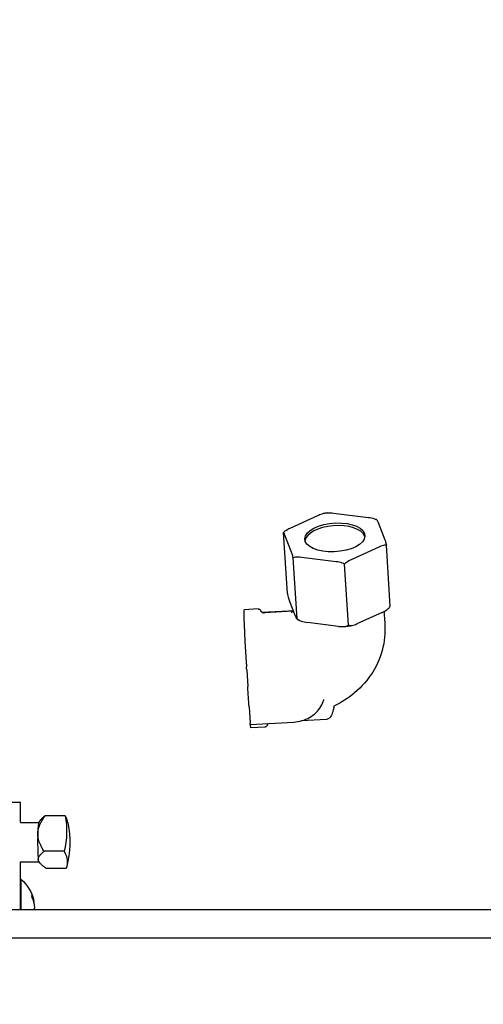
# Model space of a CAD drawing. Extents: x 0 to 796, y 0 to 496.
# Tile 178 of 242: x 400.05 to 402.99, y 311.1 to 317.34. Entities that reach past the tile are written whole.
import ezdxf

# ---------------------------------------------------------------- set-up
doc = ezdxf.new("R2010")
doc.units = 0
doc.header["$LTSCALE"] = 12
doc.header["$MEASUREMENT"] = 0
doc.header["$PDMODE"] = 1
doc.layers.get('Defpoints').update_dxf_attribs({"linetype": 'CONTINUOUS'})
doc.layers.add('D', color=2, linetype='CONTINUOUS')
doc.layers.add('X', color=1, linetype='CONTINUOUS')
doc.styles.get("Standard").update_dxf_attribs({"font": 'SIMPLEX.SHX', "width": 0.875})
doc.dimstyles.get("Standard").update_dxf_attribs({"dimscale": 28, "dimtxt": 0.125, "dimasz": 0.125, "dimexe": 0.04375, "dimexo": 0.0625, "dimgap": 0.04375, "dimtad": 0, "dimtih": 1, "dimtoh": 1, "dimdec": 4, "dimzin": 12, "dimdsep": 46, "dimlunit": 5, "dimtxsty": 'Standard', "dimcen": 0, "dimclrd": 256, "dimclre": 256, "dimclrt": 256, "dimadec": 1, "dimazin": 3, "dimtfac": 0.875, "dimtdec": 4, "dimtofl": 0, "dimtmove": 0, "dimatfit": 2, "dimfxl": 1, "dimtolj": 1, "dimtzin": 12, "dimlwd": 13, "dimlwe": 13, "dimarcsym": 0})

# ---------------------------------------------------------------- blocks, each defined once
blk = doc.blocks.new('*D68')
at = {"layer": 'D', "lineweight": 13, "transparency": 16777216}
for p, q in [((390.4139, 320.5128), (517.6464, 320.5128)), ((516.4214, 317.0128), (516.4214, 283.4065)), ((516.4214, 194.7933), (516.4214, 277.4565)), ((441.4913, 191.2933), (517.6464, 191.2933))]:
    blk.add_line(p, q, dxfattribs=at)
at = {"layer": 'D', "transparency": 16777216}
for points in [[(515.838, 317.0128), (517.0047, 317.0128), (516.4214, 320.5128)], [(515.838, 194.7933), (517.0047, 194.7933), (516.4214, 191.2933)]]:
    blk.add_solid(points, dxfattribs=at)
at = {"layer": 'Defpoints', "color": 0, "transparency": 16777216}
for p in [(388.6639, 320.5128), (439.7413, 191.2933), (516.4214, 191.2933)]:
    blk.add_point(p, dxfattribs=at)
at = {"layer": 'D', "transparency": 16777216, "insert": (516.4214, 280.4315), "char_height": 3.5, "attachment_point": 5}
blk.add_mtext('\\A1;129{}{\\C2;%%p1}', dxfattribs=at)
blk = doc.blocks.new('*D111')
at = {"layer": 'D', "lineweight": 13, "transparency": 16777216}
for p, q in [((397.8459, 318.7968), (397.8459, 334.7436)), ((441.8459, 307.4706), (441.8459, 334.7436)), ((438.3459, 333.5186), (401.3459, 333.5186))]:
    blk.add_line(p, q, dxfattribs=at)
at = {"layer": 'D', "transparency": 16777216}
for points in [[(401.3459, 334.102), (401.3459, 332.9353), (397.8459, 333.5186)], [(438.3459, 334.102), (438.3459, 332.9353), (441.8459, 333.5186)]]:
    blk.add_solid(points, dxfattribs=at)
at = {"layer": 'Defpoints', "color": 0, "transparency": 16777216}
for p in [(397.8459, 333.5186), (397.8459, 317.0468), (441.8459, 305.7206)]:
    blk.add_point(p, dxfattribs=at)
at = {"layer": 'D', "transparency": 16777216, "insert": (419.8459, 336.4936), "char_height": 3.5, "attachment_point": 5}
blk.add_mtext('\\A1;44{}{\\C2;%%p1}', dxfattribs=at)

msp = doc.modelspace()

# ---------------------------------------------------------------- linework, layer by layer
at = {"layer": 'X', "extrusion": (-1, 4.93038e-32, -2.22045e-16)}
for p, q in [((401.7677, 314.1204), (401.94746, 314.20208)), ((402.04257, 314.21497), (402.26403, 314.1877)), ((402.32641, 314.1554), (402.3681, 314.04644)), ((401.75035, 313.70612), (401.72568, 314.09174)), ((401.77667, 313.96625), (401.73497, 314.07521)), ((402.33537, 314.00125), (402.15561, 313.91957)), ((402.40325, 313.62569), (402.37858, 314.01132)), ((401.81181, 313.5455), (401.78715, 313.93113)), ((402.0605, 313.90668), (401.83905, 313.93396)), ((402.13826, 313.50529), (402.1136, 313.89091)), ((401.8007, 313.561), (401.76354, 313.65811)), ((401.56518, 313.60692), (401.47628, 313.6019)), ((401.5892, 313.58645), (401.75753, 313.59596)), ((401.78544, 313.59232), (401.60416, 313.58208)), ((402.3519, 313.58563), (402.19169, 313.51284)), ((402.07476, 313.49698), (401.87739, 313.5213)), ((401.49055, 313.25701), (401.49104, 313.24122)), ((401.4921, 313.22091), (401.4988, 313.11619)), ((401.50705, 312.98721), (401.51375, 312.8825)), ((401.51437, 312.87468), (401.79142, 312.89034)), ((401.99865, 312.90726), (401.84008, 312.8983)), ((401.60749, 312.85811), (401.51858, 312.85309)), ((400.05745, 312.37938), (399.18245, 312.37938)), ((400.05745, 312.25438), (400.05745, 312.37938)), ((400.05667, 312.25438), (400.17326, 312.25438)), ((400.173, 312.25406), (400.1888, 312.27297)), ((400.34, 312.29618), (400.21341, 312.29618)), ((400.33355, 312.07083), (400.20696, 312.07083)), ((400.05667, 312.00438), (400.17326, 312.00438)), ((400.05745, 311.69938), (400.05745, 312.00438)), ((400.173, 312.0047), (400.18085, 311.9953)), ((400.34698, 311.96258), (400.22038, 311.96258)), ((400.05745, 311.89423), (400.06031, 311.89423)), ((404.78341, 311.69938), (390.90841, 311.69938)), ((400.14638, 311.72883), (400.14454, 311.72862)), ((404.85271, 311.52008), (390.83911, 311.52008))]:
    msp.add_line(p, q, dxfattribs=at)
at = {"layer": 'X', "extrusion": (2.22045e-16, -1.09476e-47, -1)}
for centre, radius, start, end in [((-399.75028, 312.12938), 0.62, 168.719636, 194.558178), ((-399.89402, 311.70223), 0.254, 130.895457, 167.990253)]:
    msp.add_arc(centre, radius, start, end, dxfattribs=at)
at = {"layer": 'X'}
for centre, major_axis, ratio, start_param, end_param in [((402.05154, 314.06083), (0.19061, 0.01219), 0.4777392, -2.994055, 3.2891303), ((402.05261, 314.04414), (0.19061, 0.01219), 0.4777392, 0.1475376, 3.0498481), ((402.05261, 314.04414), (0.19061, 0.01219), 0.4777392, 0.0917445, 0.1475376), ((401.60342, 313.59864), (-0.00102, -0.01656), 0.9482984, 0.0373292, 0.1119838), ((401.4897, 313.27016), (-0.00085, 0.01498), 0.0136938, -2.6434623, -1.6813579), ((401.49903, 313.10902), (-0.00085, 0.01498), 0.0136938, -1.2624167, -1.0726659), ((401.50728, 312.98004), (-0.00085, 0.01498), 0.0136938, -1.0726659, -0.8829152), ((400.17353, 312.12938), (0, 0.125), 0.0595609, 0.0711682, 1.1229637), ((399.7535, 312.24205), (0.60702, -0.01737), 0.4322442, 0.0988271, 0.2734197), ((400.17353, 312.12938), (0, -0.125), 0.0595609, -2.0186289, -1.2332308), ((400.17353, 312.12938), (0, -0.125), 0.0595609, -1.2332308, -0.4478326), ((400.17353, 312.12938), (0, -0.125), 0.0595609, -0.4478326, -0.0711682), ((399.9412, 311.64797), (0.18307, 0.15915), 0.2980492, -0.3309391, -0.1745484), ((399.89411, 311.70185), (0.24788, 0.05539), 0.92087, -0.1229407, 0.1707493), ((399.89411, 311.70317), (0.25293, -0.02325), 0.3804305, 0.1988351, 0.2269586)]:
    msp.add_ellipse(centre, major_axis=major_axis, ratio=ratio, start_param=start_param, end_param=end_param, dxfattribs=at)
at = {"layer": 'X', "extrusion": (2.22045e-16, 0, -1)}
for major_axis, start_param, end_param in [((-0.02115, 0.3744), -1.4602347, 0), ((0.02115, -0.3744), 0, 0.3426221)]:
    msp.add_ellipse((401.49743, 313.22749), major_axis=major_axis, ratio=0.0136938, start_param=start_param, end_param=end_param, dxfattribs=at)
at = {"layer": 'X', "extrusion": (2.22045e-16, 6.16298e-33, -1)}
msp.add_ellipse((401.49188, 313.22807), major_axis=(-0.00085, 0.01498), ratio=0.0136938, start_param=-2.0689267, end_param=-0.4981304, dxfattribs=at)
at = {"layer": 'X', "extrusion": (2.22045e-16, 3.08149e-33, -1)}
msp.add_ellipse((401.49743, 313.22749), major_axis=(-0.02115, 0.3744), ratio=0.0136938, start_param=-2.2586775, end_param=-1.879176, dxfattribs=at)
at = {"layer": 'X', "extrusion": (2.22045e-16, 1.54074e-33, -1)}
msp.add_ellipse((401.51353, 312.88966), major_axis=(0.00085, -0.01498), ratio=0.0136938, start_param=0, end_param=1.0726659, dxfattribs=at)
at = {"layer": 'X', "extrusion": (2.22045e-16, -3.08149e-33, -1)}
for centre, major_axis, ratio, start_param, end_param in [((399.74357, 312.18351), (0.60265, 0.07472), 0.8997875, -0.0703896, 0.3442539), ((399.89411, 311.7013), (0.25294, 0.02311), 0.3805425, 0.1143944, 0.2550863)]:
    msp.add_ellipse(centre, major_axis=major_axis, ratio=ratio, start_param=start_param, end_param=end_param, dxfattribs=at)
at = {"layer": 'X', "extrusion": (2.22045e-16, 1.38667e-32, -1)}
msp.add_ellipse((399.74706, 312.01671), major_axis=(0.60702, -0.01737), ratio=0.4322442, start_param=-0.2734197, end_param=0.1412238, dxfattribs=at)
at = {"layer": 'X', "extrusion": (2.22045e-16, -2.18953e-47, -1)}
msp.add_ellipse((400.06031, 311.70223), major_axis=(0, 0.192), ratio=0.0006637, start_param=0.0005747, end_param=1.5856638, dxfattribs=at)
at = {"layer": 'X', "extrusion": (2.22045e-16, -7.39557e-32, -1)}
msp.add_ellipse((399.89411, 311.70262), major_axis=(0.24805, -0.05463), ratio=0.9209821, start_param=-0.5738043, end_param=-0.2801143, dxfattribs=at)
at = {"layer": 'X'}
for points in [[(401.94746, 314.20208), (401.95691, 314.2063), (401.968, 314.2103), (401.97734, 314.21179)], [(402.00663, 314.21576), (402.01769, 314.21699), (402.03106, 314.21633), (402.04257, 314.21497)], [(402.40325, 313.62569), (402.40308, 313.62511), (402.40289, 313.62465), (402.40269, 313.62433)], [(401.75753, 313.59596), (401.76749, 313.59652), (401.77748, 313.59645), (401.78741, 313.59574)], [(401.98178, 313.03204), (401.9818, 313.03211), (401.98182, 313.03218), (401.98184, 313.03225)]]:
    msp.add_open_spline(points, degree=3, dxfattribs=at)
for points, knots in [([(402.00663, 314.21576), (402.00467, 314.21553), (402.0027, 314.2153), (401.99878, 314.21482), (401.99682, 314.21457), (401.99291, 314.21406), (401.99096, 314.2138), (401.98705, 314.21325), (401.98511, 314.21297), (401.98122, 314.21239), (401.97927, 314.2121), (401.97734, 314.21179)], [6.238796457, 6.238796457, 6.238796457, 6.238796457, 6.256365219, 6.256365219, 6.273933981, 6.273933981, 6.291502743, 6.291502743, 6.309071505, 6.309071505, 6.326640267, 6.326640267, 6.326640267, 6.326640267]), ([(402.26403, 314.1877), (402.27616, 314.18613), (402.29048, 314.18328), (402.30546, 314.17772), (402.30894, 314.17622), (402.31235, 314.17454)], [-0.70602507, -0.70602507, -0.70602507, -0.70602507, -0.60881107, -0.60881107, -0.58213797, -0.58213797, -0.58213797, -0.58213797]), ([(402.31775, 314.17175), (402.31739, 314.17194), (402.31703, 314.17213), (402.31632, 314.1725), (402.31596, 314.17269), (402.31524, 314.17306), (402.31488, 314.17325), (402.31416, 314.17362), (402.3138, 314.17381), (402.31307, 314.17417), (402.31271, 314.17436), (402.31235, 314.17454)], [5.22547646, 5.22547646, 5.22547646, 5.22547646, 5.230059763, 5.230059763, 5.234643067, 5.234643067, 5.239226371, 5.239226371, 5.243809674, 5.243809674, 5.248392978, 5.248392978, 5.248392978, 5.248392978]), ([(402.31775, 314.17175), (402.31833, 314.17141), (402.31894, 314.17077), (402.32152, 314.16721), (402.32413, 314.1613), (402.32641, 314.1554)], [-1.39541143, -1.39541143, -1.39541143, -1.39541143, -1.36684203, -1.36684203, -1.26962803, -1.26962803, -1.26962803, -1.26962803]), ([(401.72568, 314.09174), (401.72931, 314.09567), (401.73343, 314.09938), (401.74636, 314.10951), (401.75786, 314.11586), (401.7677, 314.1204)], [-1.40629089, -1.40629089, -1.40629089, -1.40629089, -1.36684203, -1.36684203, -1.26962803, -1.26962803, -1.26962803, -1.26962803]), ([(401.73497, 314.07521), (401.73269, 314.08111), (401.73008, 314.08702), (401.72728, 314.09089), (401.72642, 314.09168), (401.72568, 314.09174)], [-0.70602507, -0.70602507, -0.70602507, -0.70602507, -0.60881107, -0.60881107, -0.56936221, -0.56936221, -0.56936221, -0.56936221]), ([(402.3681, 314.04644), (402.37039, 314.04041), (402.37314, 314.0323), (402.37647, 314.02017), (402.37757, 314.01582), (402.37858, 314.01132)], [-0.70602507, -0.70602507, -0.70602507, -0.70602507, -0.60881107, -0.60881107, -0.56936221, -0.56936221, -0.56936221, -0.56936221]), ([(402.37858, 314.01132), (402.37467, 314.01182), (402.37032, 314.01168), (402.35686, 314.00982), (402.34522, 314.00566), (402.33537, 314.00125)], [-1.40629089, -1.40629089, -1.40629089, -1.40629089, -1.36684203, -1.36684203, -1.26962803, -1.26962803, -1.26962803, -1.26962803]), ([(401.78715, 313.93113), (401.78613, 313.93563), (401.78503, 313.93998), (401.78171, 313.95211), (401.77896, 313.96022), (401.77667, 313.96625)], [-1.40629089, -1.40629089, -1.40629089, -1.40629089, -1.36684203, -1.36684203, -1.26962803, -1.26962803, -1.26962803, -1.26962803]), ([(401.83905, 313.93396), (401.82692, 313.93538), (401.81274, 313.93604), (401.79675, 313.93391), (401.79165, 313.93277), (401.78715, 313.93113)], [-0.70602507, -0.70602507, -0.70602507, -0.70602507, -0.60881107, -0.60881107, -0.56936221, -0.56936221, -0.56936221, -0.56936221]), ([(402.1136, 313.89091), (402.10881, 313.8937), (402.10348, 313.89613), (402.08696, 313.90226), (402.07264, 313.90512), (402.0605, 313.90668)], [-1.40629089, -1.40629089, -1.40629089, -1.40629089, -1.36684203, -1.36684203, -1.26962803, -1.26962803, -1.26962803, -1.26962803]), ([(402.15561, 313.91957), (402.14577, 313.91503), (402.13427, 313.90868), (402.12134, 313.89855), (402.11722, 313.89484), (402.1136, 313.89091)], [-0.70602507, -0.70602507, -0.70602507, -0.70602507, -0.60881107, -0.60881107, -0.56936221, -0.56936221, -0.56936221, -0.56936221]), ([(401.75035, 313.70612), (401.7508, 313.70355), (401.75127, 313.70102), (401.75298, 313.69266), (401.75455, 313.68633), (401.75832, 313.6727), (401.76116, 313.66441), (401.76354, 313.65811)], [-0.42458234, -0.42458234, -0.42458234, -0.42458234, -0.40555872, -0.40555872, -0.351595, -0.351595, -0.25082665, -0.25082665, -0.25082665, -0.25082665]), ([(402.3519, 313.58563), (402.36215, 313.59038), (402.37405, 313.59686), (402.38873, 313.60821), (402.39462, 313.61362), (402.40038, 313.62106), (402.40191, 313.62334), (402.40325, 313.62569)], [-1.59812162, -1.59812162, -1.59812162, -1.59812162, -1.49735327, -1.49735327, -1.44338955, -1.44338955, -1.42436593, -1.42436593, -1.42436593, -1.42436593]), ([(402.39933, 313.61972), (402.39956, 313.62002), (402.39979, 313.62033), (402.40025, 313.62094), (402.40047, 313.62125), (402.40092, 313.62186), (402.40115, 313.62217), (402.40159, 313.62279), (402.40181, 313.6231), (402.40225, 313.62371), (402.40247, 313.62402), (402.40269, 313.62433)], [4.175031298, 4.175031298, 4.175031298, 4.175031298, 4.179987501, 4.179987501, 4.184943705, 4.184943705, 4.189899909, 4.189899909, 4.194856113, 4.194856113, 4.199812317, 4.199812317, 4.199812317, 4.199812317]), ([(401.56518, 313.60692), (401.5669, 313.60702), (401.56865, 313.60681), (401.57185, 313.60587), (401.57335, 313.60514), (401.57587, 313.6034), (401.57692, 313.60237), (401.57842, 313.60055), (401.57893, 313.59974), (401.57964, 313.59846), (401.57987, 313.59795), (401.58006, 313.59752)], [0, 0, 0, 0, 0.005412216, 0.005412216, 0.010672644, 0.010672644, 0.015778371, 0.015778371, 0.02029455, 0.02029455, 0.024237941, 0.024237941, 0.024237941, 0.024237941]), ([(401.58006, 313.59752), (401.58043, 313.59663), (401.58099, 313.59545), (401.5825, 313.59301), (401.5834, 313.59177), (401.58558, 313.58933), (401.58691, 313.5881), (401.59024, 313.58566), (401.59235, 313.58451), (401.59723, 313.58268), (401.60012, 313.58212), (401.60298, 313.58206)], [0, 0, 0, 0, 0.00621434, 0.00621434, 0.011554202, 0.011554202, 0.017302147, 0.017302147, 0.024612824, 0.024612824, 0.033376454, 0.033376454, 0.033376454, 0.033376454]), ([(401.77731, 313.58367), (401.77782, 313.58415), (401.77832, 313.58462), (401.78233, 313.5885), (401.78525, 313.5919), (401.78763, 313.59517)], [0.047191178, 0.047191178, 0.047191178, 0.047191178, 0.05109229, 0.05109229, 0.07914822, 0.07914822, 0.07914822, 0.07914822]), ([(401.8007, 313.561), (401.80308, 313.55487), (401.80579, 313.54865), (401.80897, 313.54413), (401.8102, 313.54312), (401.81131, 313.54414), (401.81159, 313.54469), (401.81181, 313.5455)], [-1.59812162, -1.59812162, -1.59812162, -1.59812162, -1.49735327, -1.49735327, -1.44338955, -1.44338955, -1.42436593, -1.42436593, -1.42436593, -1.42436593]), ([(402.36315, 313.59121), (402.36397, 313.57839), (402.36479, 313.56556), (402.36684, 313.53356), (402.36848, 313.51444), (402.36915, 313.49323)], [0.1525845, 0.1525845, 0.1525845, 0.1525845, 0.19646756, 0.19646756, 0.26210282, 0.26210282, 0.26210282, 0.26210282]), ([(401.80968, 313.5438), (401.81094, 313.54309), (401.81221, 313.54239), (401.81477, 313.541), (401.81606, 313.54031), (401.81865, 313.53895), (401.81996, 313.53828), (401.82261, 313.53695), (401.82394, 313.53629), (401.82662, 313.53499), (401.82797, 313.53434), (401.82933, 313.53371)], [2.055677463, 2.055677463, 2.055677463, 2.055677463, 2.072616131, 2.072616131, 2.089554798, 2.089554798, 2.106493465, 2.106493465, 2.123432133, 2.123432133, 2.1403708, 2.1403708, 2.1403708, 2.1403708]), ([(401.81181, 313.5455), (401.8137, 313.54359), (401.81582, 313.5418), (401.82358, 313.53619), (401.83121, 313.53262), (401.84994, 313.52579), (401.86475, 313.52294), (401.87739, 313.5213)], [-0.42458234, -0.42458234, -0.42458234, -0.42458234, -0.40555872, -0.40555872, -0.351595, -0.351595, -0.25082665, -0.25082665, -0.25082665, -0.25082665]), ([(402.36915, 313.49323), (402.37094, 313.4359), (402.36283, 313.37762), (402.32813, 313.26915), (402.30142, 313.2175), (402.23291, 313.12464), (402.18993, 313.08252), (402.11189, 313.0264), (402.07946, 313.00744), (402.04553, 312.99151)], [0, 0, 0, 0, 0.17743643, 0.17743643, 0.35264363, 0.35264363, 0.53212743, 0.53212743, 0.64433376, 0.64433376, 0.64433376, 0.64433376]), ([(402.07476, 313.49698), (402.08739, 313.49552), (402.10207, 313.49474), (402.12022, 313.49702), (402.12751, 313.49876), (402.13468, 313.50252), (402.13659, 313.50382), (402.13826, 313.50529)], [-1.59812162, -1.59812162, -1.59812162, -1.59812162, -1.49735327, -1.49735327, -1.44338955, -1.44338955, -1.42436593, -1.42436593, -1.42436593, -1.42436593]), ([(402.1113, 313.49593), (402.11466, 313.49626), (402.11801, 313.49661), (402.12471, 313.49737), (402.12805, 313.49777), (402.13472, 313.49862), (402.13804, 313.49907), (402.14468, 313.50002), (402.14799, 313.50052), (402.15458, 313.50156), (402.15787, 313.5021), (402.16115, 313.50267)], [3.06477098, 3.06477098, 3.06477098, 3.06477098, 3.0951615, 3.0951615, 3.12555201, 3.12555201, 3.15594253, 3.15594253, 3.18633305, 3.18633305, 3.21672357, 3.21672357, 3.21672357, 3.21672357]), ([(402.13826, 313.50529), (402.13982, 313.50426), (402.14155, 313.50346), (402.14791, 313.50152), (402.15413, 313.50161), (402.1694, 313.50386), (402.18143, 313.50827), (402.19169, 313.51284)], [-0.42458234, -0.42458234, -0.42458234, -0.42458234, -0.40555872, -0.40555872, -0.351595, -0.351595, -0.25082665, -0.25082665, -0.25082665, -0.25082665]), ([(401.79142, 312.89034), (401.80895, 312.89133), (401.82635, 312.89429), (401.85983, 312.90401), (401.87591, 312.91075), (401.90571, 312.92764), (401.91944, 312.93778), (401.94364, 312.96086), (401.95411, 312.9738), (401.97107, 313.00167), (401.97755, 313.0166), (401.98179, 313.03204)], [1.5707963, 1.5707963, 1.5707963, 1.5707963, 1.8262843, 1.8262843, 2.0817723, 2.0817723, 2.3372603, 2.3372603, 2.5927483, 2.5927483, 2.8482363, 2.8482363, 2.8482363, 2.8482363]), ([(402.04556, 312.99152), (402.04547, 312.99077), (402.04538, 312.99), (402.04473, 312.98503), (402.044, 312.98057), (402.0417, 312.96927), (402.03989, 312.96234), (402.03396, 312.94419), (402.02909, 312.93307), (402.0232, 312.92259)], [0.011458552, 0.011458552, 0.011458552, 0.011458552, 0.014062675, 0.014062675, 0.028227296, 0.028227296, 0.049864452, 0.049864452, 0.085987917, 0.085987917, 0.085987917, 0.085987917]), ([(402.0232, 312.92259), (402.02212, 312.92067), (402.02075, 312.91873), (402.0174, 312.91508), (402.01536, 312.91335), (402.01051, 312.91026), (402.00758, 312.90897), (402.00262, 312.90768), (402.00064, 312.90737), (401.99865, 312.90726)], [0, 0, 0, 0, 0.007384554, 0.007384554, 0.015446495, 0.015446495, 0.024940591, 0.024940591, 0.030975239, 0.030975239, 0.030975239, 0.030975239]), ([(401.62121, 312.86913), (401.62106, 312.86862), (401.62086, 312.86802), (401.6203, 312.86673), (401.61999, 312.86609), (401.61901, 312.86447), (401.61822, 312.86342), (401.61634, 312.86156), (401.61525, 312.86072), (401.61271, 312.85928), (401.6112, 312.85871), (401.60893, 312.85825), (401.60821, 312.85816), (401.60749, 312.85811)], [0, 0, 0, 0, 0.004423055, 0.004423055, 0.007790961, 0.007790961, 0.012515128, 0.012515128, 0.016954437, 0.016954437, 0.021976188, 0.021976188, 0.024261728, 0.024261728, 0.024261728, 0.024261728]), ([(401.62904, 312.88116), (401.62854, 312.88073), (401.62805, 312.88028), (401.62669, 312.87892), (401.62587, 312.87797), (401.62449, 312.87612), (401.62391, 312.87521), (401.62256, 312.87282), (401.62195, 312.87137), (401.62142, 312.86983), (401.6213, 312.86946), (401.62121, 312.86913)], [0.015011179, 0.015011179, 0.015011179, 0.015011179, 0.01710125, 0.01710125, 0.021131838, 0.021131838, 0.024813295, 0.024813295, 0.031151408, 0.031151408, 0.033382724, 0.033382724, 0.033382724, 0.033382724])]:
    msp.add_open_spline(points, degree=3, knots=knots, dxfattribs=at)
for points, weights in [([(400.16682, 312.18351), (400.16815, 312.23018), (400.21341, 312.29618)], [2.06132118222, 2.06132118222, 1.70765438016]), ([(400.21341, 312.29618), (400.1975, 312.28339), (400.1888, 312.27297)], [1.70765438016, 1.83464146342, 1.9160327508]), ([(400.20696, 312.07083), (400.16548, 312.13684), (400.16682, 312.18351)], [1.70765438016, 2.06132118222, 2.06132118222]), ([(400.1703, 312.01671), (400.16752, 312.03913), (400.20696, 312.07083)], [2.06132118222, 2.06132118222, 1.70765438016]), ([(400.22038, 311.96258), (400.17308, 311.99429), (400.1703, 312.01671)], [1.70765438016, 2.06132118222, 2.06132118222])]:
    msp.add_rational_spline(points, weights, degree=2, dxfattribs=at)

# ---------------------------------------------------------------- dimensions: what is measured, and where the dimension line sits
at = {"layer": 'D'}
dim = msp.add_linear_dim(base=(397.84591, 333.51865), p1=(441.84591, 305.7206), p2=(397.84591, 317.0468), angle=180, text='<>{}{\\C2;%%p1}', dimstyle='Standard', override={"dimtad": 1}, dxfattribs=at)
dim.commit()
dim.dimension.update_dxf_attribs({"geometry": '*D111', "text_midpoint": (419.84591, 336.49365)})
dim = msp.add_linear_dim(base=(516.42135, 191.29328), p1=(388.66394, 320.51276), p2=(439.74133, 191.29328), angle=90, text='<>{}{\\C2;%%p1}', dimstyle='Standard', override={"dimdec": 1}, dxfattribs=at)
dim.commit()
dim.dimension.update_dxf_attribs({"geometry": '*D68', "text_midpoint": (516.42135, 280.4315), "dimtype": 160})

doc.saveas('drawing.dxf')
